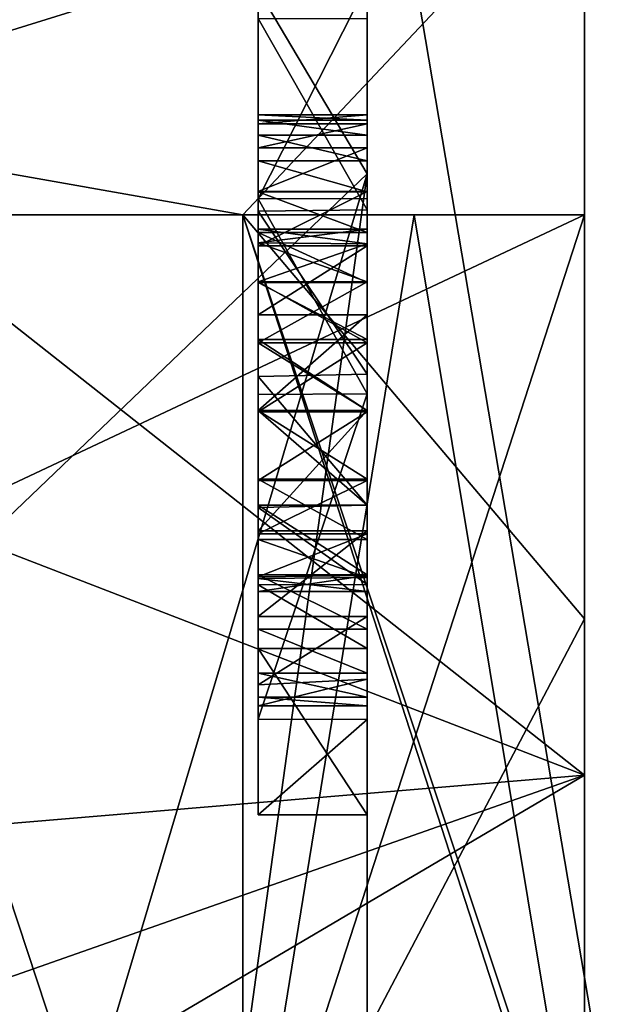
# Model space of a CAD drawing. Header units: millimetres. Extents: x -145 to 248, y -150 to 247.
# Tile 135 of 174: x 140.29 to 141.92, y -3.18 to -0.46. Entities that reach past the tile are written whole.
import ezdxf

# ---------------------------------------------------------------- set-up
doc = ezdxf.new("R2010")
doc.units = ezdxf.units.MM
doc.header["$LTSCALE"] = 65.185185
for name, color, linetype in [('1091', 7, 'CONTINUOUS'), ('1098', 7, 'CONTINUOUS'), ('1299', 7, 'CONTINUOUS'), ('1300', 7, 'CONTINUOUS'), ('1301', 7, 'CONTINUOUS'), ('1302', 7, 'CONTINUOUS'), ('1303', 7, 'CONTINUOUS'), ('1322', 7, 'CONTINUOUS'), ('1323', 7, 'CONTINUOUS'), ('1324', 7, 'CONTINUOUS'), ('1325', 7, 'CONTINUOUS'), ('1326', 7, 'CONTINUOUS'), ('1327', 7, 'CONTINUOUS'), ('1328', 7, 'CONTINUOUS'), ('1329', 7, 'CONTINUOUS'), ('1330', 7, 'CONTINUOUS'), ('1331', 7, 'CONTINUOUS'), ('1332', 7, 'CONTINUOUS'), ('1333', 7, 'CONTINUOUS'), ('1334', 7, 'CONTINUOUS'), ('1335', 7, 'CONTINUOUS'), ('1336', 7, 'CONTINUOUS'), ('1337', 7, 'CONTINUOUS'), ('1338', 7, 'CONTINUOUS'), ('1339', 7, 'CONTINUOUS'), ('1340', 7, 'CONTINUOUS'), ('1341', 7, 'CONTINUOUS'), ('1342', 7, 'CONTINUOUS'), ('1401', 7, 'CONTINUOUS'), ('1403', 7, 'CONTINUOUS'), ('1409', 7, 'CONTINUOUS'), ('1414', 7, 'CONTINUOUS'), ('1419', 7, 'CONTINUOUS'), ('1420', 7, 'CONTINUOUS'), ('1422', 7, 'CONTINUOUS'), ('1427', 7, 'CONTINUOUS'), ('1428', 7, 'CONTINUOUS'), ('1430', 7, 'CONTINUOUS'), ('1470', 7, 'CONTINUOUS'), ('1477', 7, 'CONTINUOUS'), ('1487', 7, 'CONTINUOUS'), ('1488', 7, 'CONTINUOUS'), ('950', 7, 'CONTINUOUS'), ('960', 7, 'CONTINUOUS'), ('962', 7, 'CONTINUOUS'), ('963', 7, 'CONTINUOUS'), ('964', 7, 'CONTINUOUS'), ('965', 7, 'CONTINUOUS'), ('966', 7, 'CONTINUOUS')]:
    doc.layers.add(name, color=color, linetype=linetype)

msp = doc.modelspace()

# ---------------------------------------------------------------- linework, layer by layer
at = {"layer": '1091', "color": 7, "linetype": 'CONTINUOUS', "true_color": 0xe0f2ff}
for points in [[(141.25, 4.3689, 8.7164), (140, 1.2199, 8.412), (141.25, -0.8872, 9.7096), (141.25, 4.3689, 8.7164)], [(140, 1.2199, 8.412), (140, -2.0836, 8.2407), (141.25, -0.8872, 9.7096), (140, 1.2199, 8.412)], [(140, -2.0836, 8.2407), (140, -5.0712, 6.8215), (141.25, -0.8872, 9.7096), (140, -2.0836, 8.2407)], [(140, -5.0712, 6.8215), (140.6155, -5.4675, 7.2937), (141.25, -0.8872, 9.7096), (140, -5.0712, 6.8215)], [(140.6155, -5.4675, 7.2937), (141.25, -5.8759, 7.7805), (141.25, -0.8872, 9.7096), (140.6155, -5.4675, 7.2937)]]:
    msp.add_3dface(points, dxfattribs=at)
at = {"layer": '1098', "color": 7, "linetype": 'CONTINUOUS', "true_color": 0xe0f2ff}
for points in [[(113.25, 4, 23.5), (113.25, -4, 23.5), (143.25, -4, 23.5), (113.25, 4, 23.5)], [(143.25, 4, 23.5), (113.25, 4, 23.5), (143.25, -4, 23.5), (143.25, 4, 23.5)]]:
    msp.add_3dface(points, dxfattribs=at)
at = {"layer": '1299', "color": 7, "linetype": 'CONTINUOUS', "true_color": 0xe0f2ff}
for points in [[(140.95, -0.4586, -13.3302), (141.25, -0.4586, -13.3302), (141.25, -0.9864, -12.945), (140.95, -0.4586, -13.3302)], [(140.95, -0.4586, -13.3302), (141.25, -0.9864, -12.945), (140.95, -0.9899, -12.9433), (140.95, -0.4586, -13.3302)], [(141.25, -0.9864, -12.945), (141.25, -1.4401, -12.814), (140.95, -0.9899, -12.9433), (141.25, -0.9864, -12.945)], [(140.95, -0.9899, -12.9433), (141.25, -1.4401, -12.814), (140.95, -1.4459, -12.8135), (140.95, -0.9899, -12.9433)], [(141.25, -1.4401, -12.814), (141.25, -1.8013, -12.8421), (140.95, -1.4459, -12.8135), (141.25, -1.4401, -12.814)], [(140.95, -1.4459, -12.8135), (141.25, -1.8013, -12.8421), (140.95, -1.8077, -12.8439), (140.95, -1.4459, -12.8135)], [(141.25, -1.8013, -12.8421), (141.25, -2.0199, -12.9623), (140.95, -1.8077, -12.8439), (141.25, -1.8013, -12.8421)], [(140.95, -1.8077, -12.8439), (141.25, -2.0199, -12.9623), (140.95, -2.0211, -12.9635), (140.95, -1.8077, -12.8439)], [(141.25, -2.0199, -12.9623), (141.25, -2.1968, -13.5), (140.95, -2.0211, -12.9635), (141.25, -2.0199, -12.9623)], [(140.95, -2.0211, -12.9635), (141.25, -2.1968, -13.5), (140.95, -2.1968, -13.5), (140.95, -2.0211, -12.9635)]]:
    msp.add_3dface(points, dxfattribs=at)
at = {"layer": '1300', "color": 7, "linetype": 'CONTINUOUS', "true_color": 0xe0f2ff}
for points in [[(140.95, -2.1968, -13.5), (141.25, -2.1968, -13.5), (141.25, -2.1968, -15.4703), (140.95, -2.1968, -13.5)], [(140.95, -2.1968, -15.4703), (140.95, -2.1968, -13.5), (141.25, -2.1968, -15.4703), (140.95, -2.1968, -15.4703)]]:
    msp.add_3dface(points, dxfattribs=at)
at = {"layer": '1301', "color": 7, "linetype": 'CONTINUOUS', "true_color": 0xe0f2ff}
for points in [[(140.95, -2.1968, -15.4703), (141.25, -2.1968, -15.4703), (141.25, -2.6554, -15.4703), (140.95, -2.1968, -15.4703)], [(140.95, -2.6554, -15.4703), (140.95, -2.1968, -15.4703), (141.25, -2.6554, -15.4703), (140.95, -2.6554, -15.4703)]]:
    msp.add_3dface(points, dxfattribs=at)
at = {"layer": '1302', "color": 7, "linetype": 'CONTINUOUS', "true_color": 0xe0f2ff}
for points in [[(140.95, -2.6554, -15.4703), (141.25, -2.6554, -15.4703), (141.25, -2.6554, -13.3302), (140.95, -2.6554, -15.4703)], [(140.95, -2.6554, -13.3302), (140.95, -2.6554, -15.4703), (141.25, -2.6554, -13.3302), (140.95, -2.6554, -13.3302)]]:
    msp.add_3dface(points, dxfattribs=at)
at = {"layer": '1303', "color": 7, "linetype": 'CONTINUOUS', "true_color": 0xe0f2ff}
for points in [[(141.25, -0.9556, -12.5444), (141.25, -0.3623, -12.9451), (140.95, -0.9566, -12.544), (141.25, -0.9556, -12.5444)], [(140.95, -0.9566, -12.544), (141.25, -0.3623, -12.9451), (140.95, -0.3623, -12.9451), (140.95, -0.9566, -12.544)], [(141.25, -1.4943, -12.42), (141.25, -0.9556, -12.5444), (140.95, -0.9566, -12.544), (141.25, -1.4943, -12.42)], [(140.95, -1.4957, -12.4199), (141.25, -1.4943, -12.42), (140.95, -0.9566, -12.544), (140.95, -1.4957, -12.4199)], [(141.25, -2.3921, -12.6752), (141.25, -1.4943, -12.42), (140.95, -2.3919, -12.675), (141.25, -2.3921, -12.6752)], [(140.95, -2.3919, -12.675), (141.25, -1.4943, -12.42), (140.95, -1.4957, -12.4199), (140.95, -2.3919, -12.675)], [(140.95, -2.6554, -13.3302), (141.25, -2.3921, -12.6752), (140.95, -2.3919, -12.675), (140.95, -2.6554, -13.3302)], [(140.95, -2.6554, -13.3302), (141.25, -2.6554, -13.3302), (141.25, -2.3921, -12.6752), (140.95, -2.6554, -13.3302)]]:
    msp.add_3dface(points, dxfattribs=at)
at = {"layer": '1322', "color": 7, "linetype": 'CONTINUOUS', "true_color": 0xe0f2ff}
for points in [[(140.95, -0.7248, 14.0171), (140.95, -0.7388, 13.6845), (140.95, -1.0402, 14.0171), (140.95, -0.7248, 14.0171)], [(140.95, -0.7493, 14.4272), (140.95, -0.7248, 14.0171), (140.95, -1.0778, 14.5333), (140.95, -0.7493, 14.4272)], [(140.95, -1.0778, 14.5333), (140.95, -0.7248, 14.0171), (140.95, -1.0402, 14.0171), (140.95, -1.0778, 14.5333)], [(140.95, -0.7388, 13.6845), (140.95, -0.781, 13.427), (140.95, -1.0773, 13.5023), (140.95, -0.7388, 13.6845)], [(140.95, -1.0402, 14.0171), (140.95, -0.7388, 13.6845), (140.95, -1.0773, 13.5023), (140.95, -1.0402, 14.0171)], [(140.95, -0.8159, 14.7279), (140.95, -0.7493, 14.4272), (140.95, -1.0778, 14.5333), (140.95, -0.8159, 14.7279)], [(140.95, -0.781, 13.427), (140.95, -0.8513, 13.2178), (140.95, -1.0773, 13.5023), (140.95, -0.781, 13.427)], [(140.95, -0.9362, 14.9786), (140.95, -0.8159, 14.7279), (140.95, -1.1852, 14.8356), (140.95, -0.9362, 14.9786)], [(140.95, -1.1852, 14.8356), (140.95, -0.8159, 14.7279), (140.95, -1.0778, 14.5333), (140.95, -1.1852, 14.8356)], [(140.95, -0.8513, 13.2178), (140.95, -0.9368, 13.0556), (140.95, -1.1856, 13.1971), (140.95, -0.8513, 13.2178)], [(140.95, -1.0773, 13.5023), (140.95, -0.8513, 13.2178), (140.95, -1.1856, 13.1971), (140.95, -1.0773, 13.5023)], [(140.95, -1.0863, 15.146), (140.95, -0.9362, 14.9786), (140.95, -1.5399, 15.0402), (140.95, -1.0863, 15.146)], [(140.95, -1.5399, 15.0402), (140.95, -0.9362, 14.9786), (140.95, -1.3535, 14.9933), (140.95, -1.5399, 15.0402)], [(140.95, -1.3535, 14.9933), (140.95, -0.9362, 14.9786), (140.95, -1.1852, 14.8356), (140.95, -1.3535, 14.9933)], [(140.95, -0.9368, 13.0556), (140.95, -1.0491, 12.9204), (140.95, -1.3537, 13.0408), (140.95, -0.9368, 13.0556)], [(140.95, -1.1856, 13.1971), (140.95, -0.9368, 13.0556), (140.95, -1.3537, 13.0408), (140.95, -1.1856, 13.1971)], [(140.95, -1.9931, 12.8869), (140.95, -2.1429, 13.0527), (140.95, -1.0491, 12.9204), (140.95, -1.9931, 12.8869)], [(140.95, -1.0491, 12.9204), (140.95, -2.1429, 13.0527), (140.95, -1.5433, 12.9939), (140.95, -1.0491, 12.9204)], [(140.95, -1.1871, 12.822), (140.95, -1.9931, 12.8869), (140.95, -1.0491, 12.9204), (140.95, -1.1871, 12.822)], [(140.95, -1.3537, 13.0408), (140.95, -1.0491, 12.9204), (140.95, -1.5433, 12.9939), (140.95, -1.3537, 13.0408)], [(140.95, -1.2758, 15.2519), (140.95, -1.0863, 15.146), (140.95, -1.8721, 15.2244), (140.95, -1.2758, 15.2519)], [(140.95, -1.8721, 15.2244), (140.95, -1.0863, 15.146), (140.95, -1.5399, 15.0402), (140.95, -1.8721, 15.2244)], [(140.95, -1.8014, 12.7804), (140.95, -1.9931, 12.8869), (140.95, -1.1871, 12.822), (140.95, -1.8014, 12.7804)], [(140.95, -1.3441, 12.7621), (140.95, -1.8014, 12.7804), (140.95, -1.1871, 12.822), (140.95, -1.3441, 12.7621)], [(140.95, -1.5399, 15.2926), (140.95, -1.2758, 15.2519), (140.95, -1.8721, 15.2244), (140.95, -1.5399, 15.2926)], [(140.95, -1.5399, 12.7398), (140.95, -1.8014, 12.7804), (140.95, -1.3441, 12.7621), (140.95, -1.5399, 12.7398)], [(140.95, -2.1084, 15.0339), (140.95, -1.8721, 15.2244), (140.95, -1.5399, 15.0402), (140.95, -2.1084, 15.0339)], [(140.95, -1.7293, 14.9933), (140.95, -2.1084, 15.0339), (140.95, -1.5399, 15.0402), (140.95, -1.7293, 14.9933)], [(140.95, -1.5433, 12.9939), (140.95, -2.1429, 13.0527), (140.95, -1.7327, 13.0381), (140.95, -1.5433, 12.9939)], [(140.95, -1.8963, 14.8373), (140.95, -2.1084, 15.0339), (140.95, -1.7293, 14.9933), (140.95, -1.8963, 14.8373)], [(140.95, -1.7327, 13.0381), (140.95, -2.1429, 13.0527), (140.95, -1.8805, 13.1733), (140.95, -1.7327, 13.0381)], [(140.95, -2.1429, 13.0527), (140.95, -2.2647, 13.3042), (140.95, -1.8805, 13.1733), (140.95, -2.1429, 13.0527)], [(140.95, -1.8805, 13.1733), (140.95, -2.2647, 13.3042), (140.95, -1.9988, 13.4936), (140.95, -1.8805, 13.1733)], [(140.95, -2.2965, 14.6114), (140.95, -2.1084, 15.0339), (140.95, -1.8963, 14.8373), (140.95, -2.2965, 14.6114)], [(140.95, -2.0035, 14.5318), (140.95, -2.2965, 14.6114), (140.95, -1.8963, 14.8373), (140.95, -2.0035, 14.5318)], [(140.95, -2.3312, 13.6049), (140.95, -2.355, 14.0171), (140.95, -1.9988, 13.4936), (140.95, -2.3312, 13.6049)], [(140.95, -2.355, 14.0171), (140.95, -2.0396, 14.0171), (140.95, -1.9988, 13.4936), (140.95, -2.355, 14.0171)], [(140.95, -2.2647, 13.3042), (140.95, -2.3312, 13.6049), (140.95, -1.9988, 13.4936), (140.95, -2.2647, 13.3042)], [(140.95, -2.0396, 14.0171), (140.95, -2.2965, 14.6114), (140.95, -2.0035, 14.5318), (140.95, -2.0396, 14.0171)], [(140.95, -2.355, 14.0171), (140.95, -2.2965, 14.6114), (140.95, -2.0396, 14.0171), (140.95, -2.355, 14.0171)]]:
    msp.add_3dface(points, dxfattribs=at)
at = {"layer": '1323', "color": 7, "linetype": 'CONTINUOUS', "true_color": 0xe0f2ff}
for points in [[(140.95, -2.1084, 15.0339), (140.95, -2.2965, 14.6114), (141.25, -2.1084, 15.0339), (140.95, -2.1084, 15.0339)], [(141.25, -2.1084, 15.0339), (140.95, -2.2965, 14.6114), (141.25, -2.2807, 14.6731), (141.25, -2.1084, 15.0339)], [(140.95, -2.2965, 14.6114), (140.95, -2.355, 14.0171), (141.25, -2.2807, 14.6731), (140.95, -2.2965, 14.6114)], [(140.95, -2.355, 14.0171), (141.25, -2.355, 14.0171), (141.25, -2.2807, 14.6731), (140.95, -2.355, 14.0171)]]:
    msp.add_3dface(points, dxfattribs=at)
at = {"layer": '1324', "color": 7, "linetype": 'CONTINUOUS', "true_color": 0xe0f2ff}
for points in [[(140.95, -1.5399, 15.2926), (140.95, -1.8721, 15.2244), (141.25, -1.5399, 15.2926), (140.95, -1.5399, 15.2926)], [(141.25, -1.5399, 15.2926), (140.95, -1.8721, 15.2244), (141.25, -1.872, 15.2244), (141.25, -1.5399, 15.2926)], [(140.95, -1.8721, 15.2244), (140.95, -2.1084, 15.0339), (141.25, -1.872, 15.2244), (140.95, -1.8721, 15.2244)], [(140.95, -2.1084, 15.0339), (141.25, -2.1084, 15.0339), (141.25, -1.872, 15.2244), (140.95, -2.1084, 15.0339)]]:
    msp.add_3dface(points, dxfattribs=at)
at = {"layer": '1325', "color": 7, "linetype": 'CONTINUOUS', "true_color": 0xe0f2ff}
for points in [[(140.95, -1.0863, 15.146), (140.95, -1.2758, 15.2519), (141.25, -1.0863, 15.146), (140.95, -1.0863, 15.146)], [(141.25, -1.0863, 15.146), (140.95, -1.2758, 15.2519), (141.25, -1.2758, 15.2519), (141.25, -1.0863, 15.146)], [(140.95, -1.2758, 15.2519), (140.95, -1.5399, 15.2926), (141.25, -1.2758, 15.2519), (140.95, -1.2758, 15.2519)], [(140.95, -1.5399, 15.2926), (141.25, -1.5399, 15.2926), (141.25, -1.2758, 15.2519), (140.95, -1.5399, 15.2926)]]:
    msp.add_3dface(points, dxfattribs=at)
at = {"layer": '1326', "color": 7, "linetype": 'CONTINUOUS', "true_color": 0xe0f2ff}
for points in [[(140.95, -0.8159, 14.7279), (140.95, -0.9362, 14.9786), (141.25, -0.8159, 14.7279), (140.95, -0.8159, 14.7279)], [(141.25, -0.8159, 14.7279), (140.95, -0.9362, 14.9786), (141.25, -0.9362, 14.9785), (141.25, -0.8159, 14.7279)], [(140.95, -0.9362, 14.9786), (140.95, -1.0863, 15.146), (141.25, -0.9362, 14.9785), (140.95, -0.9362, 14.9786)], [(140.95, -1.0863, 15.146), (141.25, -1.0863, 15.146), (141.25, -0.9362, 14.9785), (140.95, -1.0863, 15.146)]]:
    msp.add_3dface(points, dxfattribs=at)
at = {"layer": '1327', "color": 7, "linetype": 'CONTINUOUS', "true_color": 0xe0f2ff}
for points in [[(140.95, -0.7248, 14.0171), (140.95, -0.7493, 14.4272), (141.25, -0.7248, 14.0171), (140.95, -0.7248, 14.0171)], [(141.25, -0.7248, 14.0171), (140.95, -0.7493, 14.4272), (141.25, -0.7493, 14.4276), (141.25, -0.7248, 14.0171)], [(140.95, -0.7493, 14.4272), (140.95, -0.8159, 14.7279), (141.25, -0.7493, 14.4276), (140.95, -0.7493, 14.4272)], [(140.95, -0.8159, 14.7279), (141.25, -0.8159, 14.7279), (141.25, -0.7493, 14.4276), (140.95, -0.8159, 14.7279)]]:
    msp.add_3dface(points, dxfattribs=at)
at = {"layer": '1328', "color": 7, "linetype": 'CONTINUOUS', "true_color": 0xe0f2ff}
for points in [[(140.95, -0.7388, 13.6845), (140.95, -0.7248, 14.0171), (141.25, -0.7388, 13.6842), (140.95, -0.7388, 13.6845)], [(140.95, -0.7248, 14.0171), (141.25, -0.7248, 14.0171), (141.25, -0.7388, 13.6842), (140.95, -0.7248, 14.0171)], [(140.95, -0.781, 13.427), (140.95, -0.7388, 13.6845), (141.25, -0.781, 13.427), (140.95, -0.781, 13.427)], [(141.25, -0.781, 13.427), (140.95, -0.7388, 13.6845), (141.25, -0.7388, 13.6842), (141.25, -0.781, 13.427)]]:
    msp.add_3dface(points, dxfattribs=at)
at = {"layer": '1329', "color": 7, "linetype": 'CONTINUOUS', "true_color": 0xe0f2ff}
for points in [[(140.95, -0.8513, 13.2178), (140.95, -0.781, 13.427), (141.25, -0.8513, 13.2178), (140.95, -0.8513, 13.2178)], [(140.95, -0.781, 13.427), (141.25, -0.781, 13.427), (141.25, -0.8513, 13.2178), (140.95, -0.781, 13.427)], [(140.95, -0.9368, 13.0556), (140.95, -0.8513, 13.2178), (141.25, -0.9368, 13.0556), (140.95, -0.9368, 13.0556)], [(141.25, -0.9368, 13.0556), (140.95, -0.8513, 13.2178), (141.25, -0.8513, 13.2178), (141.25, -0.9368, 13.0556)]]:
    msp.add_3dface(points, dxfattribs=at)
at = {"layer": '1330', "color": 7, "linetype": 'CONTINUOUS', "true_color": 0xe0f2ff}
for points in [[(140.95, -1.0491, 12.9204), (140.95, -0.9368, 13.0556), (141.25, -1.0491, 12.9204), (140.95, -1.0491, 12.9204)], [(140.95, -0.9368, 13.0556), (141.25, -0.9368, 13.0556), (141.25, -1.0491, 12.9204), (140.95, -0.9368, 13.0556)], [(140.95, -1.1871, 12.822), (140.95, -1.0491, 12.9204), (141.25, -1.1871, 12.822), (140.95, -1.1871, 12.822)], [(141.25, -1.1871, 12.822), (140.95, -1.0491, 12.9204), (141.25, -1.0491, 12.9204), (141.25, -1.1871, 12.822)]]:
    msp.add_3dface(points, dxfattribs=at)
at = {"layer": '1331', "color": 7, "linetype": 'CONTINUOUS', "true_color": 0xe0f2ff}
for points in [[(140.95, -1.3441, 12.7621), (140.95, -1.1871, 12.822), (141.25, -1.3442, 12.7621), (140.95, -1.3441, 12.7621)], [(140.95, -1.1871, 12.822), (141.25, -1.1871, 12.822), (141.25, -1.3442, 12.7621), (140.95, -1.1871, 12.822)], [(140.95, -1.5399, 12.7398), (140.95, -1.3441, 12.7621), (141.25, -1.5399, 12.7398), (140.95, -1.5399, 12.7398)], [(141.25, -1.5399, 12.7398), (140.95, -1.3441, 12.7621), (141.25, -1.3442, 12.7621), (141.25, -1.5399, 12.7398)]]:
    msp.add_3dface(points, dxfattribs=at)
at = {"layer": '1332', "color": 7, "linetype": 'CONTINUOUS', "true_color": 0xe0f2ff}
for points in [[(140.95, -1.8014, 12.7804), (140.95, -1.5399, 12.7398), (141.25, -1.8014, 12.7804), (140.95, -1.8014, 12.7804)], [(140.95, -1.5399, 12.7398), (141.25, -1.5399, 12.7398), (141.25, -1.8014, 12.7804), (140.95, -1.5399, 12.7398)], [(140.95, -1.9931, 12.8869), (140.95, -1.8014, 12.7804), (141.25, -1.9931, 12.8869), (140.95, -1.9931, 12.8869)], [(141.25, -1.9931, 12.8869), (140.95, -1.8014, 12.7804), (141.25, -1.8014, 12.7804), (141.25, -1.9931, 12.8869)]]:
    msp.add_3dface(points, dxfattribs=at)
at = {"layer": '1333', "color": 7, "linetype": 'CONTINUOUS', "true_color": 0xe0f2ff}
for points in [[(140.95, -2.1429, 13.0527), (140.95, -1.9931, 12.8869), (141.25, -2.1429, 13.0528), (140.95, -2.1429, 13.0527)], [(140.95, -1.9931, 12.8869), (141.25, -1.9931, 12.8869), (141.25, -2.1429, 13.0528), (140.95, -1.9931, 12.8869)], [(140.95, -2.2647, 13.3042), (140.95, -2.1429, 13.0527), (141.25, -2.2647, 13.3042), (140.95, -2.2647, 13.3042)], [(141.25, -2.2647, 13.3042), (140.95, -2.1429, 13.0527), (141.25, -2.1429, 13.0528), (141.25, -2.2647, 13.3042)]]:
    msp.add_3dface(points, dxfattribs=at)
at = {"layer": '1334', "color": 7, "linetype": 'CONTINUOUS', "true_color": 0xe0f2ff}
for points in [[(140.95, -2.3312, 13.6049), (140.95, -2.2647, 13.3042), (141.25, -2.3312, 13.6045), (140.95, -2.3312, 13.6049)], [(140.95, -2.2647, 13.3042), (141.25, -2.2647, 13.3042), (141.25, -2.3312, 13.6045), (140.95, -2.2647, 13.3042)], [(140.95, -2.355, 14.0171), (140.95, -2.3312, 13.6049), (141.25, -2.355, 14.0171), (140.95, -2.355, 14.0171)], [(141.25, -2.355, 14.0171), (140.95, -2.3312, 13.6049), (141.25, -2.3312, 13.6045), (141.25, -2.355, 14.0171)]]:
    msp.add_3dface(points, dxfattribs=at)
at = {"layer": '1335', "color": 7, "linetype": 'CONTINUOUS', "true_color": 0xe0f2ff}
for points in [[(140.95, -1.8805, 13.1733), (140.95, -1.9988, 13.4936), (141.25, -1.8805, 13.1733), (140.95, -1.8805, 13.1733)], [(141.25, -1.8805, 13.1733), (140.95, -1.9988, 13.4936), (141.25, -1.9955, 13.4768), (141.25, -1.8805, 13.1733)], [(140.95, -1.9988, 13.4936), (140.95, -2.0396, 14.0171), (141.25, -1.9955, 13.4768), (140.95, -1.9988, 13.4936)], [(140.95, -2.0396, 14.0171), (141.25, -2.0396, 14.0171), (141.25, -1.9955, 13.4768), (140.95, -2.0396, 14.0171)]]:
    msp.add_3dface(points, dxfattribs=at)
at = {"layer": '1336', "color": 7, "linetype": 'CONTINUOUS', "true_color": 0xe0f2ff}
for points in [[(140.95, -1.5433, 12.9939), (140.95, -1.7327, 13.0381), (141.25, -1.5433, 12.9939), (140.95, -1.5433, 12.9939)], [(141.25, -1.5433, 12.9939), (140.95, -1.7327, 13.0381), (141.25, -1.7327, 13.0381), (141.25, -1.5433, 12.9939)], [(140.95, -1.7327, 13.0381), (140.95, -1.8805, 13.1733), (141.25, -1.7327, 13.0381), (140.95, -1.7327, 13.0381)], [(140.95, -1.8805, 13.1733), (141.25, -1.8805, 13.1733), (141.25, -1.7327, 13.0381), (140.95, -1.8805, 13.1733)]]:
    msp.add_3dface(points, dxfattribs=at)
at = {"layer": '1337', "color": 7, "linetype": 'CONTINUOUS', "true_color": 0xe0f2ff}
for points in [[(140.95, -1.1856, 13.1971), (140.95, -1.3537, 13.0408), (141.25, -1.1856, 13.1971), (140.95, -1.1856, 13.1971)], [(141.25, -1.1856, 13.1971), (140.95, -1.3537, 13.0408), (141.25, -1.3535, 13.0409), (141.25, -1.1856, 13.1971)], [(140.95, -1.3537, 13.0408), (140.95, -1.5433, 12.9939), (141.25, -1.3535, 13.0409), (140.95, -1.3537, 13.0408)], [(140.95, -1.5433, 12.9939), (141.25, -1.5433, 12.9939), (141.25, -1.3535, 13.0409), (140.95, -1.5433, 12.9939)]]:
    msp.add_3dface(points, dxfattribs=at)
at = {"layer": '1338', "color": 7, "linetype": 'CONTINUOUS', "true_color": 0xe0f2ff}
for points in [[(140.95, -1.0402, 14.0171), (140.95, -1.0773, 13.5023), (141.25, -1.0402, 14.0171), (140.95, -1.0402, 14.0171)], [(141.25, -1.0402, 14.0171), (140.95, -1.0773, 13.5023), (141.25, -1.0802, 13.4865), (141.25, -1.0402, 14.0171)], [(140.95, -1.0773, 13.5023), (140.95, -1.1856, 13.1971), (141.25, -1.0802, 13.4865), (140.95, -1.0773, 13.5023)], [(140.95, -1.1856, 13.1971), (141.25, -1.1856, 13.1971), (141.25, -1.0802, 13.4865), (140.95, -1.1856, 13.1971)]]:
    msp.add_3dface(points, dxfattribs=at)
at = {"layer": '1339', "color": 7, "linetype": 'CONTINUOUS', "true_color": 0xe0f2ff}
for points in [[(140.95, -1.0778, 14.5333), (140.95, -1.0402, 14.0171), (141.25, -1.0802, 14.5463), (140.95, -1.0778, 14.5333)], [(140.95, -1.0402, 14.0171), (141.25, -1.0402, 14.0171), (141.25, -1.0802, 14.5463), (140.95, -1.0402, 14.0171)], [(140.95, -1.1852, 14.8356), (140.95, -1.0778, 14.5333), (141.25, -1.1852, 14.8356), (140.95, -1.1852, 14.8356)], [(141.25, -1.1852, 14.8356), (140.95, -1.0778, 14.5333), (141.25, -1.0802, 14.5463), (141.25, -1.1852, 14.8356)]]:
    msp.add_3dface(points, dxfattribs=at)
at = {"layer": '1340', "color": 7, "linetype": 'CONTINUOUS', "true_color": 0xe0f2ff}
for points in [[(140.95, -1.3535, 14.9933), (140.95, -1.1852, 14.8356), (141.25, -1.3534, 14.9933), (140.95, -1.3535, 14.9933)], [(140.95, -1.1852, 14.8356), (141.25, -1.1852, 14.8356), (141.25, -1.3534, 14.9933), (140.95, -1.1852, 14.8356)], [(141.25, -1.5399, 15.0402), (140.95, -1.3535, 14.9933), (141.25, -1.3534, 14.9933), (141.25, -1.5399, 15.0402)], [(140.95, -1.5399, 15.0402), (140.95, -1.3535, 14.9933), (141.25, -1.5399, 15.0402), (140.95, -1.5399, 15.0402)]]:
    msp.add_3dface(points, dxfattribs=at)
at = {"layer": '1341', "color": 7, "linetype": 'CONTINUOUS', "true_color": 0xe0f2ff}
for points in [[(140.95, -1.7293, 14.9933), (140.95, -1.5399, 15.0402), (141.25, -1.7295, 14.9932), (140.95, -1.7293, 14.9933)], [(140.95, -1.5399, 15.0402), (141.25, -1.5399, 15.0402), (141.25, -1.7295, 14.9932), (140.95, -1.5399, 15.0402)], [(140.95, -1.8963, 14.8373), (140.95, -1.7293, 14.9933), (141.25, -1.8963, 14.8373), (140.95, -1.8963, 14.8373)], [(141.25, -1.8963, 14.8373), (140.95, -1.7293, 14.9933), (141.25, -1.7295, 14.9932), (141.25, -1.8963, 14.8373)]]:
    msp.add_3dface(points, dxfattribs=at)
at = {"layer": '1342', "color": 7, "linetype": 'CONTINUOUS', "true_color": 0xe0f2ff}
for points in [[(140.95, -2.0035, 14.5318), (140.95, -1.8963, 14.8373), (141.25, -2.0006, 14.5476), (140.95, -2.0035, 14.5318)], [(140.95, -1.8963, 14.8373), (141.25, -1.8963, 14.8373), (141.25, -2.0006, 14.5476), (140.95, -1.8963, 14.8373)], [(141.25, -2.0396, 14.0171), (140.95, -2.0035, 14.5318), (141.25, -2.0006, 14.5476), (141.25, -2.0396, 14.0171)], [(140.95, -2.0396, 14.0171), (140.95, -2.0035, 14.5318), (141.25, -2.0396, 14.0171), (140.95, -2.0396, 14.0171)]]:
    msp.add_3dface(points, dxfattribs=at)
at = {"layer": '1401', "color": 7, "linetype": 'CONTINUOUS', "true_color": 0xe0e8ed}
for points in [[(141.85, -5.525), (141.85, 5.525), (141.85, 5.3195, -1), (141.85, -5.525)], [(141.85, 5.525), (141.85, -5.525), (141.85, -5.3195, 1), (141.85, 5.525)], [(141.85, 3.4583, 1), (141.85, 5.525), (141.85, -3.4583, 1), (141.85, 3.4583, 1)], [(141.85, -3.4583, 1), (141.85, 5.525), (141.85, -5.3195, 1), (141.85, -3.4583, 1)], [(141.85, 3.4583, -1), (141.85, -5.525), (141.85, 5.3195, -1), (141.85, 3.4583, -1)], [(141.85, -5.525), (141.85, 3.4583, -1), (141.85, -3.4583, -1), (141.85, -5.525)], [(141.85, 2.5456, 2.5456), (141.85, 3.4583, 1), (141.85, -2.5456, 2.5456), (141.85, 2.5456, 2.5456)], [(141.85, -2.5456, 2.5456), (141.85, 3.4583, 1), (141.85, -3.4583, 1), (141.85, -2.5456, 2.5456)], [(141.85, 3.4583, -1), (141.85, 2.5456, -2.5456), (141.85, -3.4583, -1), (141.85, 3.4583, -1)], [(141.85, 1, 3.4583), (141.85, 2.5456, 2.5456), (141.85, -1, 3.4583), (141.85, 1, 3.4583)], [(141.85, -1, 3.4583), (141.85, 2.5456, 2.5456), (141.85, -2.5456, 2.5456), (141.85, -1, 3.4583)], [(141.85, 2.5456, -2.5456), (141.85, 1, -3.4583), (141.85, -2.5456, -2.5456), (141.85, 2.5456, -2.5456)], [(141.85, -3.4583, -1), (141.85, 2.5456, -2.5456), (141.85, -2.5456, -2.5456), (141.85, -3.4583, -1)], [(141.85, 1, -5.3195), (141.85, 0, -5.525), (141.85, -1, -5.3195), (141.85, 1, -5.3195)], [(141.85, 0, 5.525), (141.85, 1, 5.3195), (141.85, -1, 5.3195), (141.85, 0, 5.525)], [(141.85, 1, 5.3195), (141.85, 1, 3.4583), (141.85, -1, 5.3195), (141.85, 1, 5.3195)], [(141.85, 1, 3.4583), (141.85, -1, 3.4583), (141.85, -1, 5.3195), (141.85, 1, 3.4583)], [(141.85, 1, -3.4583), (141.85, 1, -5.3195), (141.85, -1, -3.4583), (141.85, 1, -3.4583)], [(141.85, -2.5456, -2.5456), (141.85, 1, -3.4583), (141.85, -1, -3.4583), (141.85, -2.5456, -2.5456)], [(141.85, -1, -3.4583), (141.85, 1, -5.3195), (141.85, -1, -5.3195), (141.85, -1, -3.4583)], [(141.85, 0, -5.525), (141.85, -2.1143, -5.1044), (141.85, -1, -5.3195), (141.85, 0, -5.525)], [(141.85, -2.1143, 5.1044), (141.85, 0, 5.525), (141.85, -1, 5.3195), (141.85, -2.1143, 5.1044)], [(141.85, -2.1143, -5.1044), (141.85, -3.9068, -3.9067), (141.85, -1, -5.3195), (141.85, -2.1143, -5.1044)], [(141.85, -1, -5.3195), (141.85, -3.9068, -3.9067), (141.85, -3.8274, -3.8274), (141.85, -1, -5.3195)], [(141.85, -3.8274, 3.8274), (141.85, -2.1143, 5.1044), (141.85, -1, 5.3195), (141.85, -3.8274, 3.8274)], [(141.85, -3.9068, 3.9067), (141.85, -2.1143, 5.1044), (141.85, -3.8274, 3.8274), (141.85, -3.9068, 3.9067)]]:
    msp.add_3dface(points, dxfattribs=at)
at = {"layer": '1403', "color": 7, "linetype": 'CONTINUOUS', "true_color": 0xe0e8ed}
for points in [[(141.85, 0, 7.075), (141.85, -5.0028, 5.0028), (142.9541, 0, 7.075), (141.85, 0, 7.075)], [(142.9541, 0, 7.075), (141.85, -5.0028, 5.0028), (142.9541, -5.0028, 5.0028), (142.9541, 0, 7.075)], [(141.85, -5.0028, -5.0028), (141.85, 0, -7.075), (142.9541, -5.0028, -5.0028), (141.85, -5.0028, -5.0028)], [(141.85, 0, -7.075), (142.9541, 0, -7.075), (142.9541, -5.0028, -5.0028), (141.85, 0, -7.075)]]:
    msp.add_3dface(points, dxfattribs=at)
at = {"layer": '1409', "color": 7, "linetype": 'CONTINUOUS', "true_color": 0xe0e8ed}
for points in [[(138.6273, -1, 5.4337), (140.9069, -1, 5.4337), (139.8884, -1, 3.7008), (138.6273, -1, 5.4337)], [(139.8884, -1, 3.7008), (140.9069, -1, 5.4337), (141.3799, -1, 5.3765), (139.8884, -1, 3.7008)], [(141.85, -1, 5.3195), (141.85, -1, 3.4583), (139.8884, -1, 3.7008), (141.85, -1, 5.3195)], [(141.85, -1, 5.3195), (139.8884, -1, 3.7008), (141.3799, -1, 5.3765), (141.85, -1, 5.3195)]]:
    msp.add_3dface(points, dxfattribs=at)
at = {"layer": '1414', "color": 7, "linetype": 'CONTINUOUS', "true_color": 0xe0e8ed}
for points in [[(140.9069, -1, -5.4337), (138.6273, -1, -5.4337), (139.8876, -1, -3.7009), (140.9069, -1, -5.4337)], [(141.85, -1, -3.4583), (140.9069, -1, -5.4337), (139.8876, -1, -3.7009), (141.85, -1, -3.4583)], [(140.9069, -1, -5.4337), (141.85, -1, -3.4583), (141.3799, -1, -5.3765), (140.9069, -1, -5.4337)], [(141.85, -1, -3.4583), (141.85, -1, -5.3195), (141.3799, -1, -5.3765), (141.85, -1, -3.4583)]]:
    msp.add_3dface(points, dxfattribs=at)
at = {"layer": '1419', "color": 7, "linetype": 'CONTINUOUS', "true_color": 0xe0e8ed}
for points in [[(141.85, -2.5456, -2.5456), (141.85, -1, -3.4583), (137.85, -2.8823, -2.8823), (141.85, -2.5456, -2.5456)], [(137.85, -2.8823, -2.8823), (141.85, -1, -3.4583), (139.8876, -1, -3.7009), (137.85, -2.8823, -2.8823)], [(137.85, -3.9517, -1), (139.8884, -3.7008, -1), (141.85, -2.5456, -2.5456), (137.85, -3.9517, -1)], [(141.85, -2.5456, -2.5456), (137.85, -2.8823, -2.8823), (137.85, -3.9517, -1), (141.85, -2.5456, -2.5456)], [(141.85, -3.4583, -1), (141.85, -2.5456, -2.5456), (139.8884, -3.7008, -1), (141.85, -3.4583, -1)]]:
    msp.add_3dface(points, dxfattribs=at)
at = {"layer": '1420', "color": 7, "linetype": 'CONTINUOUS', "true_color": 0xe0e8ed}
for points in [[(140.9069, -3.9068, -3.9068), (140.9069, -1, -5.4337), (141.85, -3.8274, -3.8274), (140.9069, -3.9068, -3.9068)], [(140.9069, -1, -5.4337), (141.3799, -1, -5.3765), (141.85, -3.8274, -3.8274), (140.9069, -1, -5.4337)], [(141.85, -1, -5.3195), (141.85, -3.8274, -3.8274), (141.3799, -1, -5.3765), (141.85, -1, -5.3195)]]:
    msp.add_3dface(points, dxfattribs=at)
at = {"layer": '1422', "color": 7, "linetype": 'CONTINUOUS', "true_color": 0xe0f2ff}
for points in [[(93.25, -5.7166, 17.5946), (93.25, 5.7166, 17.5946), (141.25, 0.321, 18.4972), (93.25, -5.7166, 17.5946)], [(141.25, -5.9401, 17.5204), (93.25, -5.7166, 17.5946), (141.25, 0.321, 18.4972), (141.25, -5.9401, 17.5204)]]:
    msp.add_3dface(points, dxfattribs=at)
at = {"layer": '1427', "color": 7, "linetype": 'CONTINUOUS', "true_color": 0xe0f2ff}
for points in [[(141.25, 4.3689, -8.7164), (141.25, -0.0324, -12.5623), (141.25, -0.8872, -9.7096), (141.25, 4.3689, -8.7164)], [(141.25, 0.321, -18.4972), (141.25, -5.9401, -17.5204), (141.25, 0, -15.4703), (141.25, 0.321, -18.4972)], [(141.25, 0, -15.4703), (141.25, -5.9401, -17.5204), (141.25, -0.4586, -15.4703), (141.25, 0, -15.4703)], [(141.25, -0.0324, -12.5623), (141.25, -0.3623, -12.9451), (141.25, -0.8872, -9.7096), (141.25, -0.0324, -12.5623)], [(141.25, -0.3623, -12.9451), (141.25, -0.9556, -12.5444), (141.25, -0.8872, -9.7096), (141.25, -0.3623, -12.9451)], [(141.25, -0.4586, -15.4703), (141.25, -5.9401, -17.5204), (141.25, -2.1968, -15.4703), (141.25, -0.4586, -15.4703)], [(141.25, -0.4586, -13.3302), (141.25, -0.4586, -15.4703), (141.25, -2.1968, -15.4703), (141.25, -0.4586, -13.3302)], [(141.25, -0.9864, -12.945), (141.25, -0.4586, -13.3302), (141.25, -2.1968, -15.4703), (141.25, -0.9864, -12.945)], [(141.25, -5.406, -12.4534), (141.25, -5.8759, -7.7805), (141.25, -0.8872, -9.7096), (141.25, -5.406, -12.4534)], [(141.25, -0.9556, -12.5444), (141.25, -1.4943, -12.42), (141.25, -0.8872, -9.7096), (141.25, -0.9556, -12.5444)], [(141.25, -1.4943, -12.42), (141.25, -2.3921, -12.6752), (141.25, -0.8872, -9.7096), (141.25, -1.4943, -12.42)], [(141.25, -2.3921, -12.6752), (141.25, -3.4199, -13.0527), (141.25, -0.8872, -9.7096), (141.25, -2.3921, -12.6752)], [(141.25, -3.4199, -13.0527), (141.25, -3.7878, -12.7007), (141.25, -0.8872, -9.7096), (141.25, -3.4199, -13.0527)], [(141.25, -3.7878, -12.7007), (141.25, -4.4126, -12.463), (141.25, -0.8872, -9.7096), (141.25, -3.7878, -12.7007)], [(141.25, -4.4126, -12.463), (141.25, -5.406, -12.4534), (141.25, -0.8872, -9.7096), (141.25, -4.4126, -12.463)], [(141.25, -1.4401, -12.814), (141.25, -0.9864, -12.945), (141.25, -2.1968, -15.4703), (141.25, -1.4401, -12.814)], [(141.25, -1.8013, -12.8421), (141.25, -1.4401, -12.814), (141.25, -2.1968, -15.4703), (141.25, -1.8013, -12.8421)], [(141.25, -2.0199, -12.9623), (141.25, -1.8013, -12.8421), (141.25, -2.1968, -15.4703), (141.25, -2.0199, -12.9623)], [(141.25, -2.1968, -13.5), (141.25, -2.0199, -12.9623), (141.25, -2.1968, -15.4703), (141.25, -2.1968, -13.5)], [(141.25, -2.1968, -15.4703), (141.25, -5.9401, -17.5204), (141.25, -2.6554, -15.4703), (141.25, -2.1968, -15.4703)], [(141.25, -2.3921, -12.6752), (141.25, -2.6554, -13.3302), (141.25, -3.2387, -14.6607), (141.25, -2.3921, -12.6752)], [(141.25, -3.4199, -13.0527), (141.25, -2.3921, -12.6752), (141.25, -3.2387, -14.6607), (141.25, -3.4199, -13.0527)], [(141.25, -2.6554, -15.4703), (141.25, -5.9401, -17.5204), (141.25, -3.4637, -15.2536), (141.25, -2.6554, -15.4703)], [(141.25, -2.6554, -13.3302), (141.25, -2.6554, -15.4703), (141.25, -3.4637, -15.2536), (141.25, -2.6554, -13.3302)], [(141.25, -3.2387, -14.6607), (141.25, -2.6554, -13.3302), (141.25, -3.4637, -15.2536), (141.25, -3.2387, -14.6607)]]:
    msp.add_3dface(points, dxfattribs=at)
at = {"layer": '1428', "color": 7, "linetype": 'CONTINUOUS', "true_color": 0xe0f2ff}
for points in [[(141.25, 4.3689, 8.7164), (141.25, -0.8872, 9.7096), (141.25, 1.1255, 13.2462), (141.25, 4.3689, 8.7164)], [(141.25, 1.1255, 13.2462), (141.25, -0.8872, 9.7096), (141.25, 0.9923, 13.0265), (141.25, 1.1255, 13.2462)], [(141.25, -0.8872, 9.7096), (141.25, 0.8182, 12.8717), (141.25, 0.9923, 13.0265), (141.25, -0.8872, 9.7096)], [(141.25, 0.8182, 12.8717), (141.25, -0.8872, 9.7096), (141.25, 0.606, 12.7728), (141.25, 0.8182, 12.8717)], [(141.25, -0.8872, 9.7096), (141.25, 0.3735, 12.7398), (141.25, 0.606, 12.7728), (141.25, -0.8872, 9.7096)], [(141.25, 0.3735, 12.7398), (141.25, -0.8872, 9.7096), (141.25, 0.0616, 12.7992), (141.25, 0.3735, 12.7398)], [(141.25, -1.872, 15.2244), (141.25, -2.1084, 15.0339), (141.25, 0.321, 18.4972), (141.25, -1.872, 15.2244)], [(141.25, -2.1084, 15.0339), (141.25, -5.9401, 17.5204), (141.25, 0.321, 18.4972), (141.25, -2.1084, 15.0339)], [(141.25, -1.5399, 15.2926), (141.25, -1.872, 15.2244), (141.25, 0.321, 18.4972), (141.25, -1.5399, 15.2926)], [(141.25, -1.2758, 15.2519), (141.25, -1.5399, 15.2926), (141.25, 0.321, 18.4972), (141.25, -1.2758, 15.2519)], [(141.25, -1.0863, 15.146), (141.25, -1.2758, 15.2519), (141.25, 0.321, 18.4972), (141.25, -1.0863, 15.146)], [(141.25, -0.9362, 14.9785), (141.25, -1.0863, 15.146), (141.25, 0.321, 18.4972), (141.25, -0.9362, 14.9785)], [(141.25, -0.8159, 14.7279), (141.25, -0.9362, 14.9785), (141.25, 0.321, 18.4972), (141.25, -0.8159, 14.7279)], [(141.25, -0.7493, 14.4276), (141.25, -0.8159, 14.7279), (141.25, 0.321, 18.4972), (141.25, -0.7493, 14.4276)], [(141.25, -0.7248, 14.0171), (141.25, -0.7493, 14.4276), (141.25, 0.321, 18.4972), (141.25, -0.7248, 14.0171)], [(141.25, -0.3666, 14.6719), (141.25, -0.7248, 14.0171), (141.25, 0.321, 18.4972), (141.25, -0.3666, 14.6719)], [(141.25, -0.8872, 9.7096), (141.25, -0.1889, 12.9721), (141.25, 0.0616, 12.7992), (141.25, -0.8872, 9.7096)], [(141.25, -0.1889, 12.9721), (141.25, -0.8872, 9.7096), (141.25, -0.351, 13.2248), (141.25, -0.1889, 12.9721)], [(141.25, -0.8872, 9.7096), (141.25, -0.4127, 13.5839), (141.25, -0.351, 13.2248), (141.25, -0.8872, 9.7096)], [(141.25, -0.7248, 14.0171), (141.25, -0.3666, 14.6719), (141.25, -0.4127, 13.5839), (141.25, -0.7248, 14.0171)], [(141.25, -0.8872, 9.7096), (141.25, -0.7248, 14.0171), (141.25, -0.4127, 13.5839), (141.25, -0.8872, 9.7096)], [(141.25, -0.7248, 14.0171), (141.25, -0.8872, 9.7096), (141.25, -0.7388, 13.6842), (141.25, -0.7248, 14.0171)], [(141.25, -0.8872, 9.7096), (141.25, -0.781, 13.427), (141.25, -0.7388, 13.6842), (141.25, -0.8872, 9.7096)], [(141.25, -0.781, 13.427), (141.25, -0.8872, 9.7096), (141.25, -0.8513, 13.2178), (141.25, -0.781, 13.427)], [(141.25, -0.8872, 9.7096), (141.25, -0.9368, 13.0556), (141.25, -0.8513, 13.2178), (141.25, -0.8872, 9.7096)], [(141.25, -0.8872, 9.7096), (141.25, -5.8759, 7.7805), (141.25, -1.0491, 12.9204), (141.25, -0.8872, 9.7096)], [(141.25, -0.9368, 13.0556), (141.25, -0.8872, 9.7096), (141.25, -1.0491, 12.9204), (141.25, -0.9368, 13.0556)], [(141.25, -5.8759, 7.7805), (141.25, -1.1871, 12.822), (141.25, -1.0491, 12.9204), (141.25, -5.8759, 7.7805)], [(141.25, -1.1871, 12.822), (141.25, -5.8759, 7.7805), (141.25, -1.3442, 12.7621), (141.25, -1.1871, 12.822)], [(141.25, -5.8759, 7.7805), (141.25, -1.5399, 12.7398), (141.25, -1.3442, 12.7621), (141.25, -5.8759, 7.7805)], [(141.25, -1.5399, 12.7398), (141.25, -5.8759, 7.7805), (141.25, -1.8014, 12.7804), (141.25, -1.5399, 12.7398)], [(141.25, -5.8759, 7.7805), (141.25, -1.9931, 12.8869), (141.25, -1.8014, 12.7804), (141.25, -5.8759, 7.7805)], [(141.25, -1.9931, 12.8869), (141.25, -5.8759, 7.7805), (141.25, -2.1429, 13.0528), (141.25, -1.9931, 12.8869)], [(141.25, -5.8759, 7.7805), (141.25, -2.1084, 15.0339), (141.25, -2.2807, 14.6731), (141.25, -5.8759, 7.7805)], [(141.25, -2.1084, 15.0339), (141.25, -5.8759, 7.7805), (141.25, -5.9401, 17.5204), (141.25, -2.1084, 15.0339)], [(141.25, -5.8759, 7.7805), (141.25, -2.2647, 13.3042), (141.25, -2.1429, 13.0528), (141.25, -5.8759, 7.7805)], [(141.25, -2.2647, 13.3042), (141.25, -5.8759, 7.7805), (141.25, -2.3312, 13.6045), (141.25, -2.2647, 13.3042)], [(141.25, -2.355, 14.0171), (141.25, -5.8759, 7.7805), (141.25, -2.2807, 14.6731), (141.25, -2.355, 14.0171)], [(141.25, -5.8759, 7.7805), (141.25, -2.355, 14.0171), (141.25, -2.3312, 13.6045), (141.25, -5.8759, 7.7805)]]:
    msp.add_3dface(points, dxfattribs=at)
at = {"layer": '1430', "color": 7, "linetype": 'CONTINUOUS', "true_color": 0xe0f2ff}
for points in [[(141.25, -2.0396, 14.0171), (141.25, -1.0402, 14.0171), (141.25, -1.0802, 13.4865), (141.25, -2.0396, 14.0171)], [(141.25, -1.0402, 14.0171), (141.25, -2.0396, 14.0171), (141.25, -2.0006, 14.5476), (141.25, -1.0402, 14.0171)], [(141.25, -1.0802, 14.5463), (141.25, -1.0402, 14.0171), (141.25, -2.0006, 14.5476), (141.25, -1.0802, 14.5463)], [(141.25, -1.9955, 13.4768), (141.25, -2.0396, 14.0171), (141.25, -1.0802, 13.4865), (141.25, -1.9955, 13.4768)], [(141.25, -1.1856, 13.1971), (141.25, -1.9955, 13.4768), (141.25, -1.0802, 13.4865), (141.25, -1.1856, 13.1971)], [(141.25, -1.1852, 14.8356), (141.25, -1.0802, 14.5463), (141.25, -2.0006, 14.5476), (141.25, -1.1852, 14.8356)], [(141.25, -1.3534, 14.9933), (141.25, -1.1852, 14.8356), (141.25, -1.7295, 14.9932), (141.25, -1.3534, 14.9933)], [(141.25, -1.1852, 14.8356), (141.25, -1.8963, 14.8373), (141.25, -1.7295, 14.9932), (141.25, -1.1852, 14.8356)], [(141.25, -1.8963, 14.8373), (141.25, -1.1852, 14.8356), (141.25, -2.0006, 14.5476), (141.25, -1.8963, 14.8373)], [(141.25, -1.8805, 13.1733), (141.25, -1.9955, 13.4768), (141.25, -1.1856, 13.1971), (141.25, -1.8805, 13.1733)], [(141.25, -1.8805, 13.1733), (141.25, -1.1856, 13.1971), (141.25, -1.3535, 13.0409), (141.25, -1.8805, 13.1733)], [(141.25, -1.5399, 15.0402), (141.25, -1.3534, 14.9933), (141.25, -1.7295, 14.9932), (141.25, -1.5399, 15.0402)], [(141.25, -1.7327, 13.0381), (141.25, -1.8805, 13.1733), (141.25, -1.3535, 13.0409), (141.25, -1.7327, 13.0381)], [(141.25, -1.5433, 12.9939), (141.25, -1.7327, 13.0381), (141.25, -1.3535, 13.0409), (141.25, -1.5433, 12.9939)]]:
    msp.add_3dface(points, dxfattribs=at)
at = {"layer": '1470', "color": 7, "linetype": 'CONTINUOUS', "true_color": 0xe0f2ff}
for points in [[(140, 1.2199, -8.412), (141.25, 4.3689, -8.7164), (141.25, -0.8872, -9.7096), (140, 1.2199, -8.412)], [(140, -2.0836, -8.2407), (140, 1.2199, -8.412), (141.25, -0.8872, -9.7096), (140, -2.0836, -8.2407)], [(141.25, -5.8759, -7.7805), (140, -2.0836, -8.2407), (141.25, -0.8872, -9.7096), (141.25, -5.8759, -7.7805)], [(141.25, -5.8759, -7.7805), (140.6158, -5.4677, -7.294), (140, -2.0836, -8.2407), (141.25, -5.8759, -7.7805)], [(140, -5.0712, -6.8215), (140, -2.0836, -8.2407), (140.6158, -5.4677, -7.294), (140, -5.0712, -6.8215)]]:
    msp.add_3dface(points, dxfattribs=at)
at = {"layer": '1477', "color": 7, "linetype": 'CONTINUOUS', "true_color": 0xe0f2ff}
for points in [[(140.95, -0.4586, -13.3302), (140.95, -0.9566, -12.544), (140.95, -0.3623, -12.9451), (140.95, -0.4586, -13.3302)], [(140.95, -0.4586, -13.3302), (140.95, -0.9899, -12.9433), (140.95, -0.9566, -12.544), (140.95, -0.4586, -13.3302)], [(140.95, -0.9899, -12.9433), (140.95, -1.4459, -12.8135), (140.95, -0.9566, -12.544), (140.95, -0.9899, -12.9433)], [(140.95, -1.4459, -12.8135), (140.95, -1.4957, -12.4199), (140.95, -0.9566, -12.544), (140.95, -1.4459, -12.8135)], [(140.95, -1.4459, -12.8135), (140.95, -1.8077, -12.8439), (140.95, -1.4957, -12.4199), (140.95, -1.4459, -12.8135)], [(140.95, -1.8077, -12.8439), (140.95, -2.0211, -12.9635), (140.95, -1.4957, -12.4199), (140.95, -1.8077, -12.8439)], [(140.95, -2.0211, -12.9635), (140.95, -2.3919, -12.675), (140.95, -1.4957, -12.4199), (140.95, -2.0211, -12.9635)], [(140.95, -2.0211, -12.9635), (140.95, -2.1968, -13.5), (140.95, -2.3919, -12.675), (140.95, -2.0211, -12.9635)], [(140.95, -2.1968, -13.5), (140.95, -2.1968, -15.4703), (140.95, -2.6554, -15.4703), (140.95, -2.1968, -13.5)], [(140.95, -2.1968, -13.5), (140.95, -2.6554, -15.4703), (140.95, -2.3919, -12.675), (140.95, -2.1968, -13.5)], [(140.95, -2.6554, -15.4703), (140.95, -2.6554, -13.3302), (140.95, -2.3919, -12.675), (140.95, -2.6554, -15.4703)]]:
    msp.add_3dface(points, dxfattribs=at)
at = {"layer": '1487', "color": 7, "linetype": 'CONTINUOUS', "true_color": 0xe0e8ed}
for points in [[(137.85, -1, 3.9517), (139.8884, -1, 3.7008), (141.85, -2.5456, 2.5456), (137.85, -1, 3.9517)], [(137.85, -1, 3.9517), (141.85, -2.5456, 2.5456), (137.85, -2.8823, 2.8823), (137.85, -1, 3.9517)], [(141.85, -1, 3.4583), (141.85, -2.5456, 2.5456), (139.8884, -1, 3.7008), (141.85, -1, 3.4583)], [(141.85, -2.5456, 2.5456), (141.85, -3.4583, 1), (137.85, -2.8823, 2.8823), (141.85, -2.5456, 2.5456)], [(141.85, -3.4583, 1), (139.8876, -3.7009, 1), (137.85, -2.8823, 2.8823), (141.85, -3.4583, 1)]]:
    msp.add_3dface(points, dxfattribs=at)
at = {"layer": '1488', "color": 7, "linetype": 'CONTINUOUS', "true_color": 0xe0e8ed}
for points in [[(140.9069, -1, 5.4337), (140.9069, -3.9068, 3.9068), (141.3799, -1, 5.3765), (140.9069, -1, 5.4337)], [(140.9069, -3.9068, 3.9068), (141.85, -3.8274, 3.8274), (141.85, -1, 5.3195), (140.9069, -3.9068, 3.9068)], [(140.9069, -3.9068, 3.9068), (141.85, -1, 5.3195), (141.3799, -1, 5.3765), (140.9069, -3.9068, 3.9068)]]:
    msp.add_3dface(points, dxfattribs=at)
at = {"layer": '950', "color": 7, "linetype": 'CONTINUOUS', "true_color": 0xe0f2ff}
for points in [[(93.25, -5.7166, -17.5946), (141.25, 0.321, -18.4972), (93.25, 5.7166, -17.5946), (93.25, -5.7166, -17.5946)], [(141.25, -5.9401, -17.5204), (141.25, 0.321, -18.4972), (93.25, -5.7166, -17.5946), (141.25, -5.9401, -17.5204)]]:
    msp.add_3dface(points, dxfattribs=at)
at = {"layer": '960', "color": 7, "linetype": 'CONTINUOUS', "true_color": 0xe0f2ff}
for points in [[(140.25, -6.3349, -19.4967), (140.25, 6.3349, -19.4967), (142.3713, -6.1801, -18.6226), (140.25, -6.3349, -19.4967)], [(142.3713, -6.1801, -18.6226), (140.25, 6.3349, -19.4967), (142.3713, 6.1801, -18.6226), (142.3713, -6.1801, -18.6226)]]:
    msp.add_3dface(points, dxfattribs=at)
at = {"layer": '962', "color": 7, "linetype": 'CONTINUOUS', "true_color": 0xe0f2ff}
for points in [[(141.85, 0, -5.525), (135.25, 0, -5.525), (138.6273, -1, -5.4337), (141.85, 0, -5.525)], [(141.85, 0, -5.525), (138.6273, -1, -5.4337), (140.9069, -1, -5.4337), (141.85, 0, -5.525)], [(141.85, -2.1143, -5.1044), (141.85, 0, -5.525), (140.9069, -1, -5.4337), (141.85, -2.1143, -5.1044)], [(140.9069, -3.9068, -3.9068), (141.85, -2.1143, -5.1044), (140.9069, -1, -5.4337), (140.9069, -3.9068, -3.9068)], [(141.85, -3.9068, -3.9067), (141.85, -2.1143, -5.1044), (140.9069, -3.9068, -3.9068), (141.85, -3.9068, -3.9067)]]:
    msp.add_3dface(points, dxfattribs=at)
at = {"layer": '963', "color": 7, "linetype": 'CONTINUOUS', "true_color": 0xe0f2ff}
for points in [[(141.85, 0, 7.4), (141.85, -5.2327, 5.2325), (141.85, 0, 7.075), (141.85, 0, 7.4)], [(141.85, 0, 7.075), (141.85, -5.2327, 5.2325), (141.85, -5.0028, 5.0028), (141.85, 0, 7.075)], [(141.85, -5.2327, -5.2325), (141.85, 0, -7.4), (141.85, 0, -7.075), (141.85, -5.2327, -5.2325)], [(141.85, -5.0028, -5.0028), (141.85, -5.2327, -5.2325), (141.85, 0, -7.075), (141.85, -5.0028, -5.0028)]]:
    msp.add_3dface(points, dxfattribs=at)
at = {"layer": '964', "color": 7, "linetype": 'CONTINUOUS', "true_color": 0xe0f2ff}
for points in [[(143.25, -5.2327, -5.2325), (143.25, 0, -7.4), (141.85, -5.2327, -5.2325), (143.25, -5.2327, -5.2325)], [(143.25, 0, -7.4), (141.85, 0, -7.4), (141.85, -5.2327, -5.2325), (143.25, 0, -7.4)]]:
    msp.add_3dface(points, dxfattribs=at)
at = {"layer": '965', "color": 7, "linetype": 'CONTINUOUS', "true_color": 0xe0f2ff}
for points in [[(135.25, 0, 5.525), (141.85, 0, 5.525), (140.9069, -1, 5.4337), (135.25, 0, 5.525)], [(138.6273, -1, 5.4337), (135.25, 0, 5.525), (140.9069, -1, 5.4337), (138.6273, -1, 5.4337)], [(141.85, 0, 5.525), (141.85, -2.1143, 5.1044), (140.9069, -1, 5.4337), (141.85, 0, 5.525)], [(141.85, -2.1143, 5.1044), (141.85, -3.9068, 3.9067), (140.9069, -1, 5.4337), (141.85, -2.1143, 5.1044)], [(140.9069, -1, 5.4337), (141.85, -3.9068, 3.9067), (140.9069, -3.9068, 3.9068), (140.9069, -1, 5.4337)]]:
    msp.add_3dface(points, dxfattribs=at)
at = {"layer": '966', "color": 7, "linetype": 'CONTINUOUS', "true_color": 0xe0f2ff}
for points in [[(143.25, 0, 7.4), (143.25, -5.2327, 5.2325), (141.85, 0, 7.4), (143.25, 0, 7.4)], [(143.25, -5.2327, 5.2325), (141.85, -5.2327, 5.2325), (141.85, 0, 7.4), (143.25, -5.2327, 5.2325)]]:
    msp.add_3dface(points, dxfattribs=at)

doc.saveas('drawing.dxf')
